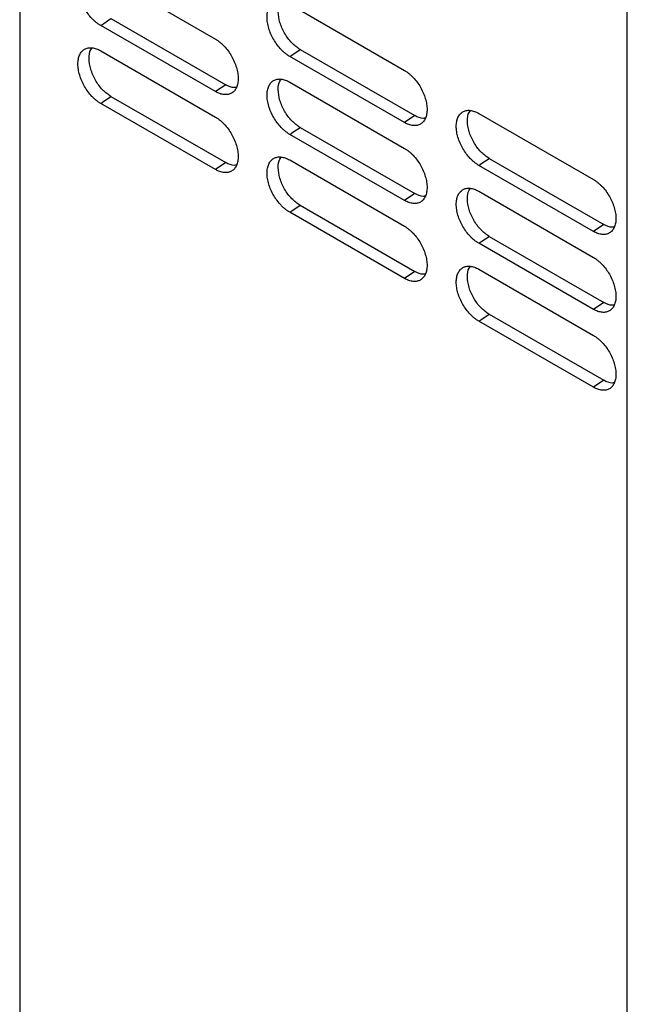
# Model space of a CAD drawing. Header units: millimetres. Extents: x 185.5 to 214.8, y 173.6 to 227.8.
# Tile 6 of 17: x 185.5 to 191.9, y 203.3 to 213.6. Entities that reach past the tile are written whole.
import ezdxf

# ---------------------------------------------------------------- set-up
doc = ezdxf.new("R2010")
doc.units = ezdxf.units.MM

msp = doc.modelspace()

# ---------------------------------------------------------------- linework, layer by layer
at = {"color": 7, "linetype": 'Continuous', "lineweight": 25}
for p, q in [((185.497, 217.46), (185.497, 183.629)), ((191.861, 179.842), (191.861, 214.239)), ((186.346, 214.08), (187.548, 213.385)), ((188.326, 213.752), (189.528, 213.057)), ((186.453, 213.601), (187.655, 212.908)), ((186.346, 213.528), (186.378, 213.55)), ((187.548, 212.836), (186.346, 213.528)), ((186.346, 213.263), (187.548, 212.569)), ((188.326, 213.204), (188.358, 213.226)), ((189.528, 212.511), (188.326, 213.204)), ((188.358, 213.226), (188.433, 213.277)), ((188.433, 213.277), (189.635, 212.584)), ((187.655, 212.908), (187.548, 212.836)), ((188.326, 212.936), (189.528, 212.241)), ((186.453, 212.784), (187.655, 212.092)), ((186.346, 212.712), (186.378, 212.734)), ((187.548, 212.019), (186.346, 212.712)), ((189.635, 212.584), (189.528, 212.511)), ((190.305, 212.608), (191.508, 211.913)), ((188.433, 212.46), (189.635, 211.767)), ((188.326, 212.387), (188.358, 212.409)), ((189.528, 211.695), (188.326, 212.387)), ((187.655, 212.092), (187.548, 212.019)), ((188.326, 212.119), (189.528, 211.424)), ((190.305, 212.063), (190.338, 212.085)), ((191.508, 211.37), (190.305, 212.063)), ((190.338, 212.085), (190.413, 212.136)), ((190.413, 212.136), (191.615, 211.443)), ((189.635, 211.767), (189.528, 211.695)), ((190.305, 211.791), (191.508, 211.096)), ((188.358, 211.593), (188.433, 211.644)), ((188.433, 211.644), (189.635, 210.951)), ((188.326, 211.571), (188.358, 211.593)), ((189.528, 210.878), (188.326, 211.571)), ((191.615, 211.443), (191.508, 211.37)), ((190.305, 211.246), (190.338, 211.268)), ((191.508, 210.554), (190.305, 211.246)), ((190.338, 211.268), (190.413, 211.319)), ((190.413, 211.319), (191.615, 210.627)), ((189.635, 210.951), (189.528, 210.878)), ((190.305, 210.975), (191.508, 210.28)), ((191.615, 210.627), (191.508, 210.554)), ((190.338, 210.452), (190.413, 210.503)), ((190.413, 210.503), (191.615, 209.81)), ((190.305, 210.43), (190.338, 210.452)), ((191.508, 209.737), (190.305, 210.43)), ((191.615, 209.81), (191.508, 209.737))]:
    msp.add_line(p, q, dxfattribs=at)
at = {"color": 7, "linetype": 'Continuous', "lineweight": 25, "flags": 128}
for points in [[(186.378, 213.55), (186.415, 213.576), (186.453, 213.601)], [(186.378, 212.734), (186.415, 212.759), (186.453, 212.784)], [(188.358, 212.409), (188.395, 212.435), (188.433, 212.46)]]:
    msp.add_lwpolyline(points, dxfattribs=at)
at = {"color": 7, "linetype": 'Continuous', "lineweight": 25}
for points, knots in [([(186.346, 213.528), (186.342, 213.531), (186.334, 213.535), (186.322, 213.543), (186.311, 213.551), (186.295, 213.563), (186.276, 213.58), (186.247, 213.609), (186.212, 213.65), (186.176, 213.706), (186.146, 213.765), (186.124, 213.826), (186.11, 213.886), (186.105, 213.943), (186.11, 213.994), (186.124, 214.038), (186.146, 214.074), (186.175, 214.099), (186.212, 214.112), (186.247, 214.113), (186.276, 214.108), (186.299, 214.102), (186.322, 214.093), (186.338, 214.084), (186.346, 214.08)], [0, 0, 0, 0, 0.015452, 0.03099, 0.046653, 0.06248, 0.093709, 0.124924, 0.187495, 0.249862, 0.312018, 0.374828, 0.437635, 0.499779, 0.561761, 0.62475, 0.687153, 0.749672, 0.812105, 0.874601, 0.905905, 0.93724, 0.968769, 1, 1, 1, 1]), ([(188.326, 213.204), (188.322, 213.206), (188.314, 213.211), (188.303, 213.219), (188.291, 213.227), (188.276, 213.239), (188.257, 213.255), (188.227, 213.284), (188.193, 213.325), (188.157, 213.38), (188.127, 213.439), (188.105, 213.5), (188.091, 213.559), (188.087, 213.616), (188.091, 213.667), (188.105, 213.711), (188.127, 213.746), (188.156, 213.771), (188.193, 213.784), (188.227, 213.785), (188.256, 213.781), (188.279, 213.774), (188.302, 213.765), (188.318, 213.756), (188.326, 213.752)], [0, 0, 0, 0, 0.015445, 0.030977, 0.046636, 0.06246, 0.093688, 0.124894, 0.18746, 0.249837, 0.311992, 0.374809, 0.437634, 0.499769, 0.56177, 0.624746, 0.687151, 0.749678, 0.812106, 0.874617, 0.905911, 0.93725, 0.968779, 1, 1, 1, 1]), ([(188.433, 213.277), (188.403, 213.298), (188.344, 213.341), (188.268, 213.445), (188.217, 213.561), (188.2, 213.673), (188.21, 213.752), (188.233, 213.776), (188.239, 213.782)], [0, 0, 0, 0, 0.186652, 0.373752, 0.560896, 0.748023, 0.935168, 1, 1, 1, 1]), ([(187.548, 213.385), (187.552, 213.383), (187.559, 213.378), (187.571, 213.371), (187.582, 213.362), (187.598, 213.35), (187.617, 213.334), (187.646, 213.305), (187.681, 213.264), (187.717, 213.209), (187.746, 213.149), (187.768, 213.089), (187.782, 213.029), (187.787, 212.973), (187.782, 212.921), (187.769, 212.878), (187.747, 212.842), (187.717, 212.817), (187.681, 212.804), (187.646, 212.803), (187.617, 212.807), (187.594, 212.814), (187.571, 212.823), (187.556, 212.831), (187.548, 212.836)], [0, 0, 0, 0, 0.015447, 0.03098, 0.04664, 0.062465, 0.093694, 0.124902, 0.18747, 0.249845, 0.312001, 0.374817, 0.437641, 0.499776, 0.561777, 0.624753, 0.687157, 0.749685, 0.812111, 0.874624, 0.905916, 0.937254, 0.968783, 1, 1, 1, 1]), ([(186.346, 212.712), (186.342, 212.714), (186.334, 212.719), (186.322, 212.726), (186.311, 212.735), (186.295, 212.747), (186.276, 212.763), (186.247, 212.792), (186.212, 212.834), (186.176, 212.889), (186.146, 212.948), (186.124, 213.009), (186.11, 213.069), (186.105, 213.126), (186.11, 213.178), (186.124, 213.222), (186.146, 213.257), (186.175, 213.282), (186.212, 213.295), (186.247, 213.297), (186.276, 213.292), (186.299, 213.285), (186.322, 213.276), (186.338, 213.268), (186.346, 213.263)], [0, 0, 0, 0, 0.015452, 0.03099, 0.046653, 0.06248, 0.093709, 0.124924, 0.187495, 0.249862, 0.312018, 0.374828, 0.437635, 0.499779, 0.561761, 0.62475, 0.687153, 0.749672, 0.812105, 0.874601, 0.905905, 0.93724, 0.968769, 1, 1, 1, 1]), ([(186.453, 212.784), (186.423, 212.806), (186.363, 212.849), (186.287, 212.953), (186.236, 213.071), (186.219, 213.184), (186.228, 213.263), (186.252, 213.287), (186.259, 213.293)], [0, 0, 0, 0, 0.186432, 0.373255, 0.560115, 0.746958, 0.933819, 1, 1, 1, 1]), ([(189.528, 213.057), (189.531, 213.055), (189.539, 213.051), (189.551, 213.043), (189.562, 213.035), (189.577, 213.023), (189.596, 213.006), (189.625, 212.977), (189.66, 212.937), (189.696, 212.882), (189.725, 212.823), (189.747, 212.763), (189.761, 212.704), (189.765, 212.647), (189.761, 212.597), (189.747, 212.553), (189.725, 212.518), (189.696, 212.493), (189.66, 212.48), (189.626, 212.479), (189.596, 212.483), (189.574, 212.49), (189.551, 212.499), (189.535, 212.507), (189.528, 212.511)], [0, 0, 0, 0, 0.01544, 0.030967, 0.046623, 0.062445, 0.093671, 0.124871, 0.187433, 0.249819, 0.311972, 0.374798, 0.437641, 0.499766, 0.561786, 0.624749, 0.687157, 0.749692, 0.812112, 0.874642, 0.905924, 0.937264, 0.968793, 1, 1, 1, 1]), ([(187.768, 212.883), (187.76, 212.881), (187.727, 212.872), (187.686, 212.893), (187.655, 212.908)], [0, 0, 0, 0, 0.2556057, 1, 1, 1, 1]), ([(188.326, 212.387), (188.322, 212.39), (188.314, 212.394), (188.303, 212.402), (188.291, 212.41), (188.276, 212.422), (188.257, 212.439), (188.227, 212.468), (188.193, 212.509), (188.157, 212.564), (188.127, 212.623), (188.105, 212.683), (188.091, 212.743), (188.087, 212.799), (188.091, 212.85), (188.105, 212.894), (188.127, 212.929), (188.156, 212.954), (188.193, 212.967), (188.227, 212.969), (188.256, 212.964), (188.279, 212.957), (188.302, 212.948), (188.318, 212.94), (188.326, 212.936)], [0, 0, 0, 0, 0.015445, 0.030977, 0.046636, 0.06246, 0.093688, 0.124894, 0.18746, 0.249837, 0.311992, 0.374809, 0.437634, 0.499769, 0.56177, 0.624746, 0.687151, 0.749678, 0.812106, 0.874617, 0.905911, 0.93725, 0.968779, 1, 1, 1, 1]), ([(188.433, 212.46), (188.403, 212.481), (188.344, 212.524), (188.268, 212.628), (188.217, 212.745), (188.2, 212.857), (188.21, 212.935), (188.233, 212.959), (188.239, 212.965)], [0, 0, 0, 0, 0.186652, 0.373752, 0.560896, 0.748023, 0.935168, 1, 1, 1, 1]), ([(187.548, 212.569), (187.552, 212.566), (187.559, 212.562), (187.571, 212.554), (187.582, 212.546), (187.598, 212.534), (187.617, 212.517), (187.646, 212.488), (187.681, 212.447), (187.717, 212.392), (187.746, 212.333), (187.768, 212.272), (187.782, 212.212), (187.787, 212.156), (187.782, 212.105), (187.769, 212.061), (187.747, 212.026), (187.717, 212.001), (187.681, 211.987), (187.646, 211.986), (187.617, 211.991), (187.594, 211.997), (187.571, 212.006), (187.556, 212.015), (187.548, 212.019)], [0, 0, 0, 0, 0.0154466, 0.0309802, 0.0466402, 0.0624652, 0.0936939, 0.1249019, 0.18747, 0.2498452, 0.3120008, 0.3748171, 0.4376413, 0.4997758, 0.5617772, 0.6247527, 0.6871571, 0.7496847, 0.8121105, 0.874624, 0.9059158, 0.937254, 0.9687829, 1, 1, 1, 1]), ([(189.747, 212.559), (189.739, 212.557), (189.706, 212.548), (189.666, 212.569), (189.635, 212.584)], [0, 0, 0, 0, 0.251339, 1, 1, 1, 1]), ([(190.305, 212.063), (190.302, 212.065), (190.294, 212.07), (190.283, 212.078), (190.271, 212.086), (190.256, 212.098), (190.237, 212.114), (190.208, 212.143), (190.174, 212.184), (190.138, 212.238), (190.108, 212.297), (190.086, 212.357), (190.073, 212.416), (190.068, 212.472), (190.073, 212.523), (190.086, 212.566), (190.108, 212.601), (190.137, 212.626), (190.173, 212.639), (190.208, 212.641), (190.237, 212.636), (190.259, 212.629), (190.282, 212.62), (190.298, 212.612), (190.305, 212.608)], [0, 0, 0, 0, 0.015438, 0.030964, 0.046618, 0.062439, 0.093665, 0.124862, 0.187423, 0.24981, 0.311962, 0.37479, 0.437633, 0.499758, 0.561778, 0.624742, 0.68715, 0.749685, 0.812107, 0.874635, 0.905919, 0.93726, 0.96879, 1, 1, 1, 1]), ([(190.413, 212.136), (190.383, 212.157), (190.324, 212.199), (190.249, 212.302), (190.198, 212.419), (190.181, 212.53), (190.191, 212.608), (190.214, 212.631), (190.22, 212.637)], [0, 0, 0, 0, 0.186879, 0.374256, 0.561687, 0.749104, 0.936537, 1, 1, 1, 1]), ([(188.326, 211.571), (188.322, 211.573), (188.314, 211.578), (188.303, 211.585), (188.291, 211.594), (188.276, 211.606), (188.257, 211.622), (188.227, 211.651), (188.193, 211.692), (188.157, 211.747), (188.127, 211.806), (188.105, 211.866), (188.091, 211.926), (188.087, 211.983), (188.091, 212.034), (188.105, 212.077), (188.127, 212.113), (188.156, 212.138), (188.193, 212.151), (188.227, 212.152), (188.256, 212.147), (188.279, 212.141), (188.302, 212.132), (188.318, 212.123), (188.326, 212.119)], [0, 0, 0, 0, 0.015445, 0.030977, 0.046636, 0.06246, 0.093688, 0.124894, 0.18746, 0.249837, 0.311992, 0.374809, 0.437634, 0.499769, 0.56177, 0.624746, 0.687151, 0.749678, 0.812106, 0.874617, 0.905911, 0.93725, 0.968779, 1, 1, 1, 1]), ([(188.433, 211.644), (188.403, 211.665), (188.344, 211.707), (188.268, 211.811), (188.217, 211.928), (188.2, 212.04), (188.21, 212.119), (188.233, 212.143), (188.239, 212.149)], [0, 0, 0, 0, 0.1866517, 0.3737524, 0.5608961, 0.7480233, 0.9351677, 1, 1, 1, 1]), ([(189.528, 212.241), (189.531, 212.239), (189.539, 212.234), (189.551, 212.226), (189.562, 212.218), (189.577, 212.206), (189.596, 212.19), (189.625, 212.161), (189.66, 212.12), (189.696, 212.065), (189.725, 212.007), (189.747, 211.946), (189.761, 211.887), (189.765, 211.831), (189.761, 211.78), (189.747, 211.736), (189.725, 211.701), (189.696, 211.676), (189.66, 211.663), (189.626, 211.662), (189.596, 211.667), (189.574, 211.673), (189.551, 211.682), (189.535, 211.69), (189.528, 211.695)], [0, 0, 0, 0, 0.01544, 0.030967, 0.046623, 0.062445, 0.093671, 0.124871, 0.187433, 0.249819, 0.311972, 0.374798, 0.437641, 0.499766, 0.561786, 0.624749, 0.687157, 0.749692, 0.812112, 0.874642, 0.905924, 0.937264, 0.968793, 1, 1, 1, 1]), ([(187.768, 212.067), (187.76, 212.064), (187.727, 212.056), (187.686, 212.076), (187.655, 212.092)], [0, 0, 0, 0, 0.255606, 1, 1, 1, 1]), ([(191.508, 211.913), (191.511, 211.911), (191.519, 211.906), (191.53, 211.899), (191.542, 211.89), (191.557, 211.878), (191.576, 211.862), (191.605, 211.834), (191.639, 211.793), (191.674, 211.739), (191.704, 211.68), (191.725, 211.62), (191.739, 211.561), (191.744, 211.506), (191.739, 211.455), (191.726, 211.412), (191.704, 211.377), (191.675, 211.352), (191.639, 211.339), (191.605, 211.338), (191.576, 211.343), (191.553, 211.349), (191.531, 211.358), (191.515, 211.366), (191.508, 211.37)], [0, 0, 0, 0, 0.015432, 0.030954, 0.046604, 0.062422, 0.093645, 0.124836, 0.187391, 0.249787, 0.311935, 0.374773, 0.437635, 0.499747, 0.561787, 0.624736, 0.687519, 0.749702, 0.812117, 0.874664, 0.905934, 0.937276, 0.968805, 1, 1, 1, 1]), ([(189.747, 211.742), (189.739, 211.74), (189.706, 211.731), (189.666, 211.752), (189.635, 211.767)], [0, 0, 0, 0, 0.251339, 1, 1, 1, 1]), ([(190.305, 211.246), (190.302, 211.249), (190.294, 211.253), (190.283, 211.261), (190.271, 211.269), (190.256, 211.281), (190.237, 211.297), (190.208, 211.326), (190.174, 211.367), (190.138, 211.421), (190.108, 211.48), (190.086, 211.54), (190.073, 211.6), (190.068, 211.656), (190.073, 211.706), (190.086, 211.75), (190.108, 211.785), (190.137, 211.81), (190.173, 211.823), (190.208, 211.824), (190.237, 211.819), (190.259, 211.813), (190.282, 211.804), (190.298, 211.795), (190.305, 211.791)], [0, 0, 0, 0, 0.015438, 0.030964, 0.046618, 0.062439, 0.093665, 0.124862, 0.187423, 0.24981, 0.311962, 0.37479, 0.437633, 0.499758, 0.561778, 0.624742, 0.68715, 0.749685, 0.812107, 0.874635, 0.905919, 0.93726, 0.96879, 1, 1, 1, 1]), ([(190.413, 211.319), (190.383, 211.34), (190.324, 211.383), (190.249, 211.486), (190.198, 211.602), (190.181, 211.713), (190.191, 211.791), (190.214, 211.815), (190.22, 211.821)], [0, 0, 0, 0, 0.186879, 0.374256, 0.561687, 0.749104, 0.936537, 1, 1, 1, 1]), ([(189.528, 211.424), (189.531, 211.422), (189.539, 211.417), (189.551, 211.41), (189.562, 211.401), (189.577, 211.389), (189.596, 211.373), (189.625, 211.344), (189.66, 211.303), (189.696, 211.249), (189.725, 211.19), (189.747, 211.13), (189.761, 211.07), (189.765, 211.014), (189.761, 210.963), (189.747, 210.92), (189.725, 210.885), (189.696, 210.86), (189.66, 210.847), (189.626, 210.845), (189.596, 210.85), (189.574, 210.856), (189.551, 210.865), (189.535, 210.874), (189.528, 210.878)], [0, 0, 0, 0, 0.0154395, 0.0309673, 0.0466228, 0.0624446, 0.0936713, 0.1248705, 0.1874331, 0.2498187, 0.3119717, 0.3747982, 0.4376414, 0.4997656, 0.5617864, 0.6247492, 0.6871567, 0.7496916, 0.8121123, 0.8746423, 0.9059239, 0.9372645, 0.9687934, 1, 1, 1, 1]), ([(191.725, 211.418), (191.717, 211.416), (191.686, 211.407), (191.645, 211.428), (191.615, 211.443)], [0, 0, 0, 0, 0.246961, 1, 1, 1, 1]), ([(191.508, 211.096), (191.511, 211.094), (191.519, 211.09), (191.53, 211.082), (191.542, 211.074), (191.557, 211.062), (191.576, 211.046), (191.605, 211.017), (191.639, 210.976), (191.674, 210.922), (191.704, 210.864), (191.725, 210.804), (191.739, 210.745), (191.744, 210.689), (191.739, 210.638), (191.726, 210.595), (191.704, 210.56), (191.675, 210.536), (191.639, 210.523), (191.605, 210.521), (191.576, 210.526), (191.553, 210.532), (191.531, 210.541), (191.515, 210.55), (191.508, 210.554)], [0, 0, 0, 0, 0.015432, 0.030954, 0.046604, 0.062422, 0.093645, 0.124836, 0.187391, 0.249787, 0.311935, 0.374773, 0.437635, 0.499747, 0.561787, 0.624736, 0.687519, 0.749702, 0.812117, 0.874664, 0.905934, 0.937276, 0.968805, 1, 1, 1, 1]), ([(189.747, 210.926), (189.739, 210.924), (189.706, 210.915), (189.666, 210.935), (189.635, 210.951)], [0, 0, 0, 0, 0.251339, 1, 1, 1, 1]), ([(190.305, 210.43), (190.302, 210.432), (190.294, 210.437), (190.283, 210.444), (190.271, 210.453), (190.256, 210.464), (190.237, 210.481), (190.208, 210.51), (190.174, 210.55), (190.138, 210.605), (190.108, 210.663), (190.086, 210.724), (190.073, 210.783), (190.068, 210.839), (190.073, 210.89), (190.086, 210.933), (190.108, 210.968), (190.137, 210.993), (190.173, 211.006), (190.208, 211.007), (190.237, 211.003), (190.259, 210.996), (190.282, 210.987), (190.298, 210.979), (190.305, 210.975)], [0, 0, 0, 0, 0.015438, 0.030964, 0.046618, 0.062439, 0.093665, 0.124862, 0.187423, 0.24981, 0.311962, 0.37479, 0.437633, 0.499758, 0.561778, 0.624742, 0.68715, 0.749685, 0.812107, 0.874635, 0.905919, 0.93726, 0.96879, 1, 1, 1, 1]), ([(190.413, 210.503), (190.383, 210.524), (190.324, 210.566), (190.249, 210.669), (190.198, 210.785), (190.181, 210.897), (190.191, 210.974), (190.214, 210.998), (190.22, 211.004)], [0, 0, 0, 0, 0.1868789, 0.3742556, 0.5616869, 0.749104, 0.9365371, 1, 1, 1, 1]), ([(191.725, 210.602), (191.717, 210.599), (191.686, 210.591), (191.645, 210.611), (191.615, 210.627)], [0, 0, 0, 0, 0.246961, 1, 1, 1, 1]), ([(191.508, 210.28), (191.511, 210.277), (191.519, 210.273), (191.53, 210.265), (191.542, 210.257), (191.557, 210.245), (191.576, 210.229), (191.605, 210.2), (191.639, 210.16), (191.674, 210.105), (191.704, 210.047), (191.725, 209.987), (191.739, 209.928), (191.744, 209.872), (191.739, 209.822), (191.726, 209.779), (191.704, 209.744), (191.675, 209.719), (191.639, 209.706), (191.605, 209.705), (191.576, 209.709), (191.553, 209.716), (191.531, 209.725), (191.515, 209.733), (191.508, 209.737)], [0, 0, 0, 0, 0.015432, 0.030954, 0.046604, 0.062422, 0.093645, 0.124836, 0.187391, 0.249787, 0.311935, 0.374773, 0.437635, 0.499747, 0.561787, 0.624736, 0.687519, 0.749702, 0.812117, 0.874664, 0.905934, 0.937276, 0.968805, 1, 1, 1, 1]), ([(191.725, 209.785), (191.717, 209.783), (191.686, 209.774), (191.645, 209.795), (191.615, 209.81)], [0, 0, 0, 0, 0.246961, 1, 1, 1, 1])]:
    msp.add_open_spline(points, degree=3, knots=knots, dxfattribs=at)

doc.saveas('drawing.dxf')
